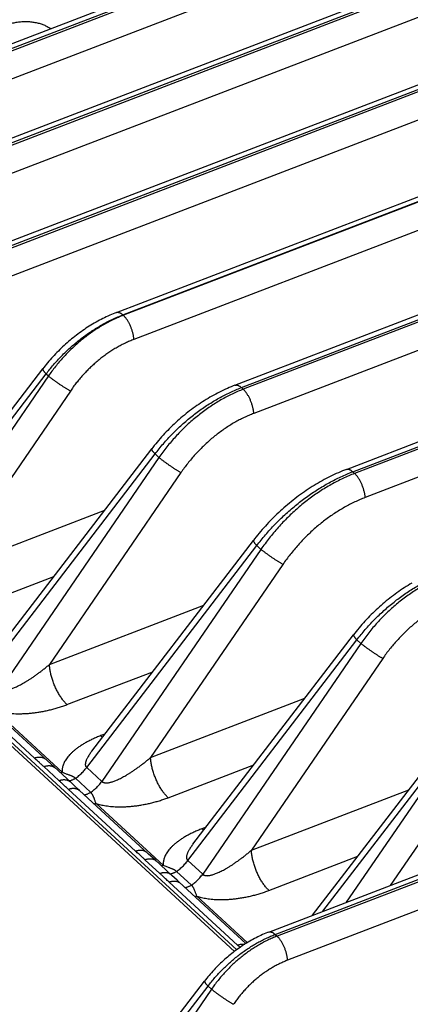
# Model space of a CAD drawing. Extents: x 0 to 840, y 0 to 594.
# Tile 55 of 84: x 696 to 706, y 518 to 543. Entities that reach past the tile are written whole.
import ezdxf

# ---------------------------------------------------------------- set-up
doc = ezdxf.new("R2010")
doc.units = 0
doc.header["$LTSCALE"] = 25.4
doc.header["$MEASUREMENT"] = 0
doc.layers.get('0').update_dxf_attribs({"linetype": 'CONTINUOUS'})
doc.layers.add('P-AX', color=7, linetype='CONTINUOUS')

msp = doc.modelspace()

# ---------------------------------------------------------------- linework, layer by layer
at = {"color": 7, "linetype": 'Continuous'}
for p, q in [((680.373, 536.195), (748.758, 562.433)), ((683.953, 535.208), (748.459, 559.958)), ((687.325, 533.935), (716.982, 545.314)), ((698.672, 535.486), (716.803, 542.442)), ((701.637, 533.667), (717.988, 539.941)), ((704.424, 531.563), (719.908, 537.503)), ((693.034, 529.133), (696.828, 534.078)), ((695.532, 526.835), (699.553, 532.075)), ((702.483, 519.993), (732.14, 531.371)), ((698.054, 524.515), (702.099, 529.787)), ((700.585, 522.187), (704.605, 527.428)), ((696.945, 524.272), (695.216, 525.861)), ((703.581, 520.414), (706.933, 524.783)), ((698.054, 524.514), (698.054, 524.514)), ((697.109, 524.123), (696.945, 524.272)), ((697.535, 523.731), (697.109, 524.123)), ((697.692, 523.584), (697.535, 523.731)), ((697.747, 523.534), (697.692, 523.584)), ((699.475, 521.944), (697.747, 523.534)), ((700.585, 522.187), (700.584, 522.187)), ((699.639, 521.795), (699.475, 521.944)), ((700.057, 521.411), (699.639, 521.795)), ((700.187, 521.29), (700.057, 521.411)), ((700.243, 521.237), (700.187, 521.29)), ((701.909, 519.705), (700.243, 521.237)), ((697.519, 514.389), (700.879, 518.769))]:
    msp.add_line(p, q, dxfattribs=at)
at = {"color": 9, "linetype": 'Continuous'}
for p, q in [((680.533, 536.136), (748.919, 562.374)), ((748.966, 562.331), (680.58, 536.093)), ((749.23, 561.729), (680.845, 535.491)), ((684.113, 535.149), (748.62, 559.899)), ((748.667, 559.856), (684.16, 535.106)), ((748.931, 559.254), (684.425, 534.504)), ((687.486, 533.876), (717.142, 545.255)), ((717.189, 545.211), (687.533, 533.833)), ((717.454, 544.609), (687.797, 533.231)), ((698.832, 535.427), (716.963, 542.383)), ((716.976, 542.372), (698.844, 535.415)), ((717.24, 541.77), (699.109, 534.813)), ((701.798, 533.609), (718.149, 539.882)), ((718.196, 539.839), (701.845, 533.565)), ((718.46, 539.237), (702.109, 532.963)), ((704.584, 531.504), (720.068, 537.445)), ((720.115, 537.401), (704.631, 531.461)), ((720.379, 536.799), (704.896, 530.859)), ((698.832, 535.427), (698.844, 535.415)), ((692.906, 528.728), (696.912, 533.95)), ((696.969, 533.898), (693.223, 528.437)), ((696.912, 533.95), (696.969, 533.898)), ((701.798, 533.609), (701.845, 533.565)), ((697.518, 533.521), (694.44, 529.033)), ((695.404, 526.43), (699.637, 531.948)), ((699.735, 531.858), (695.777, 526.087)), ((699.637, 531.948), (699.735, 531.858)), ((700.284, 531.481), (696.994, 526.684)), ((704.584, 531.504), (704.631, 531.461)), ((702.643, 519.934), (732.3, 531.312)), ((732.347, 531.269), (702.69, 519.891)), ((732.611, 530.667), (702.955, 519.289)), ((694.44, 529.033), (698.378, 530.544)), ((697.927, 524.11), (702.184, 529.659)), ((702.184, 529.659), (702.288, 529.563)), ((702.288, 529.563), (698.307, 523.76)), ((702.837, 529.186), (699.524, 524.357)), ((694.88, 528.03), (697.104, 528.883)), ((696.994, 526.684), (700.855, 528.165)), ((700.457, 521.783), (704.69, 527.3)), ((704.788, 527.211), (700.83, 521.44)), ((704.69, 527.3), (704.788, 527.211)), ((705.337, 526.833), (702.047, 522.037)), ((697.434, 525.681), (699.581, 526.504)), ((696.618, 524.344), (694.936, 525.891)), ((699.524, 524.357), (703.386, 525.838)), ((697.314, 523.988), (695.632, 525.535)), ((698.384, 524.944), (698.279, 524.904)), ((703.84, 520.513), (707.017, 524.655)), ((707.074, 524.603), (704.422, 520.737)), ((707.623, 524.226), (705.518, 521.157)), ((697.234, 523.779), (696.853, 524.13)), ((697.927, 524.11), (698.307, 523.76)), ((699.965, 523.353), (702.111, 524.177)), ((698.025, 523.487), (697.644, 523.837)), ((699.148, 522.017), (697.466, 523.564)), ((702.047, 522.037), (705.985, 523.548)), ((699.845, 521.66), (698.163, 523.208)), ((700.914, 522.616), (700.809, 522.576)), ((699.756, 521.459), (699.384, 521.802)), ((700.457, 521.783), (700.83, 521.44)), ((702.487, 521.033), (704.711, 521.887)), ((700.548, 521.167), (700.175, 521.51)), ((701.703, 519.667), (699.989, 521.244)), ((701.946, 519.728), (700.685, 520.888)), ((702.643, 519.934), (702.69, 519.891)), ((697.391, 513.984), (700.964, 518.641)), ((701.049, 518.564), (697.708, 513.693)), ((700.964, 518.641), (701.049, 518.564))]:
    msp.add_line(p, q, dxfattribs=at)
at = {"color": 7, "linetype": 'Continuous'}
for points in [[(698.672, 535.486), (698.634, 535.471), (698.59, 535.453), (698.547, 535.435), (698.503, 535.416), (698.46, 535.397), (698.416, 535.376), (698.373, 535.356), (698.33, 535.334), (698.287, 535.312), (698.245, 535.29), (698.202, 535.267), (698.16, 535.243), (698.117, 535.219), (698.075, 535.194), (698.034, 535.169), (697.992, 535.143), (697.951, 535.117), (697.909, 535.09), (697.869, 535.062), (697.828, 535.034), (697.787, 535.006), (697.747, 534.977), (697.707, 534.947), (697.668, 534.917), (697.629, 534.887), (697.59, 534.856), (697.551, 534.824), (697.512, 534.793), (697.474, 534.76), (697.437, 534.728), (697.399, 534.694), (697.362, 534.661), (697.325, 534.627), (697.289, 534.592), (697.253, 534.558), (697.218, 534.522), (697.182, 534.487), (697.148, 534.451), (697.113, 534.414), (697.079, 534.378), (697.046, 534.341), (697.012, 534.303), (696.98, 534.265), (696.947, 534.227), (696.916, 534.189), (696.884, 534.15), (696.853, 534.111), (696.828, 534.078)], [(701.637, 533.667), (701.594, 533.651), (701.545, 533.631), (701.496, 533.61), (701.447, 533.589), (701.398, 533.567), (701.349, 533.544), (701.3, 533.52), (701.251, 533.496), (701.203, 533.472), (701.155, 533.446), (701.107, 533.42), (701.059, 533.393), (701.011, 533.366), (700.964, 533.338), (700.917, 533.309), (700.87, 533.28), (700.823, 533.25), (700.776, 533.22), (700.73, 533.189), (700.684, 533.157), (700.638, 533.125), (700.593, 533.092), (700.548, 533.059), (700.503, 533.025), (700.459, 532.991), (700.415, 532.956), (700.371, 532.92), (700.328, 532.884), (700.285, 532.848), (700.242, 532.811), (700.2, 532.773), (700.158, 532.735), (700.116, 532.697), (700.075, 532.658), (700.035, 532.619), (699.994, 532.579), (699.955, 532.538), (699.915, 532.498), (699.876, 532.457), (699.838, 532.415), (699.8, 532.373), (699.762, 532.331), (699.725, 532.288), (699.689, 532.245), (699.653, 532.202), (699.617, 532.158), (699.582, 532.114), (699.553, 532.075)], [(704.424, 531.563), (704.378, 531.545), (704.327, 531.524), (704.275, 531.503), (704.224, 531.48), (704.172, 531.458), (704.121, 531.434), (704.07, 531.41), (704.019, 531.385), (703.968, 531.359), (703.918, 531.333), (703.867, 531.306), (703.817, 531.278), (703.767, 531.25), (703.717, 531.221), (703.667, 531.192), (703.618, 531.162), (703.568, 531.131), (703.519, 531.1), (703.47, 531.068), (703.422, 531.035), (703.374, 531.002), (703.326, 530.969), (703.278, 530.935), (703.23, 530.9), (703.183, 530.865), (703.137, 530.829), (703.09, 530.792), (703.044, 530.755), (702.998, 530.718), (702.953, 530.68), (702.908, 530.642), (702.863, 530.603), (702.819, 530.563), (702.775, 530.523), (702.731, 530.483), (702.688, 530.442), (702.645, 530.401), (702.603, 530.359), (702.561, 530.317), (702.519, 530.275), (702.478, 530.232), (702.438, 530.188), (702.398, 530.144), (702.358, 530.1), (702.319, 530.056), (702.28, 530.011), (702.242, 529.965), (702.204, 529.92), (702.167, 529.874), (702.13, 529.827), (702.099, 529.787)], [(706.064, 528.719), (706.016, 528.691), (705.969, 528.662), (705.922, 528.633), (705.875, 528.603), (705.829, 528.572), (705.783, 528.541), (705.737, 528.51), (705.691, 528.478), (705.646, 528.445), (705.601, 528.412), (705.556, 528.378), (705.511, 528.343), (705.467, 528.308), (705.424, 528.273), (705.38, 528.237), (705.337, 528.2), (705.295, 528.163), (705.252, 528.126), (705.21, 528.088), (705.169, 528.049), (705.128, 528.011), (705.087, 527.971), (705.047, 527.931), (705.007, 527.891), (704.968, 527.85), (704.929, 527.809), (704.89, 527.768), (704.852, 527.726), (704.815, 527.684), (704.778, 527.641), (704.741, 527.598), (704.705, 527.554), (704.67, 527.51), (704.635, 527.466), (704.605, 527.428)], [(702.483, 519.993), (702.448, 519.979), (702.408, 519.963), (702.367, 519.946), (702.327, 519.928), (702.286, 519.91), (702.246, 519.891), (702.206, 519.871), (702.166, 519.851), (702.126, 519.83), (702.087, 519.809), (702.047, 519.787), (702.008, 519.765), (701.969, 519.742), (701.93, 519.719), (701.891, 519.695), (701.853, 519.67), (701.815, 519.645), (701.777, 519.619), (701.739, 519.593), (701.702, 519.567), (701.664, 519.54), (701.628, 519.512), (701.591, 519.484), (701.555, 519.456), (701.519, 519.427), (701.483, 519.397), (701.448, 519.367), (701.413, 519.337), (701.378, 519.306), (701.343, 519.275), (701.309, 519.244), (701.276, 519.212), (701.242, 519.179), (701.21, 519.147), (701.177, 519.113), (701.145, 519.08), (701.113, 519.046), (701.082, 519.012), (701.051, 518.977), (701.02, 518.942), (700.99, 518.907), (700.961, 518.871), (700.932, 518.836), (700.903, 518.799), (700.879, 518.769)]]:
    msp.add_lwpolyline(points, dxfattribs=at)
at = {"color": 7, "linetype": 'Continuous', "start_tangent": (-0.007898, 0.999969), "end_tangent": (0.796841, -0.604189)}
msp.add_spline([(695.545, 542.264), (695.546, 542.294), (695.551, 542.326), (695.56, 542.359), (695.573, 542.391), (695.589, 542.423), (695.609, 542.454), (695.633, 542.484), (695.66, 542.513), (695.69, 542.542), (695.724, 542.569), (695.76, 542.594), (695.799, 542.619), (695.841, 542.641), (695.885, 542.662), (695.932, 542.681), (695.981, 542.699), (696.031, 542.714), (696.083, 542.727), (696.136, 542.739), (696.19, 542.748), (696.246, 542.755), (696.301, 542.76), (696.357, 542.762), (696.413, 542.762), (696.469, 542.761), (696.525, 542.756), (696.579, 542.75), (696.633, 542.741), (696.685, 542.731), (696.736, 542.718), (696.785, 542.703), (696.833, 542.686), (696.878, 542.668), (696.92, 542.647), (696.96, 542.625), (696.998, 542.601), (697.023, 542.583)], degree=3, dxfattribs=at)
at = {"color": 9, "linetype": 'Continuous'}
for points, start_tangent, end_tangent in [([(696.912, 533.95), (697.003, 534.066), (697.098, 534.179), (697.196, 534.289), (697.298, 534.396), (697.403, 534.5), (697.511, 534.601), (697.622, 534.698), (697.735, 534.791), (697.851, 534.88), (697.969, 534.965), (698.089, 535.045), (698.211, 535.121), (698.333, 535.192), (698.457, 535.259), (698.582, 535.32), (698.707, 535.376), (698.832, 535.427)], (0.605506, 0.795841), (0.933639, 0.358215)), ([(698.844, 535.415), (698.719, 535.364), (698.595, 535.308), (698.471, 535.246), (698.348, 535.179), (698.227, 535.106), (698.107, 535.029), (697.99, 534.946), (697.874, 534.859), (697.761, 534.768), (697.65, 534.672), (697.542, 534.572), (697.438, 534.468), (697.337, 534.36), (697.239, 534.249), (697.145, 534.135), (697.055, 534.018), (696.969, 533.898)], (-0.933639, -0.358215), (-0.56889, -0.822413)), ([(698.672, 535.486), (698.683, 535.489), (698.699, 535.491), (698.716, 535.49), (698.734, 535.487), (698.753, 535.48), (698.772, 535.471), (698.792, 535.459), (698.812, 535.444), (698.832, 535.427)], (0.933716, 0.358013), (0.736003, -0.676979)), ([(699.109, 534.813), (699.106, 534.846), (699.102, 534.88), (699.096, 534.915), (699.088, 534.95), (699.079, 534.986), (699.069, 535.022), (699.057, 535.059), (699.044, 535.095), (699.03, 535.13), (699.014, 535.165), (698.998, 535.199), (698.981, 535.232), (698.963, 535.264), (698.944, 535.294), (698.925, 535.322), (698.905, 535.349), (698.885, 535.373), (698.865, 535.395), (698.844, 535.415)], (-0.06154, 0.998105), (-0.736003, 0.676979)), ([(699.109, 534.813), (699.002, 534.77), (698.896, 534.722), (698.791, 534.669), (698.687, 534.612), (698.584, 534.55), (698.482, 534.484), (698.383, 534.414), (698.284, 534.34), (698.188, 534.262), (698.095, 534.18), (698.003, 534.095), (697.915, 534.007), (697.829, 533.915), (697.746, 533.82), (697.667, 533.723), (697.59, 533.623), (697.518, 533.521)], (-0.933639, -0.358216), (-0.565623, -0.824664)), ([(696.828, 534.078), (696.826, 534.076), (696.825, 534.07), (696.826, 534.063), (696.83, 534.054), (696.835, 534.043), (696.843, 534.031), (696.853, 534.017), (696.865, 534.002), (696.879, 533.986), (696.895, 533.969), (696.912, 533.95)], (-0.612553, -0.79043), (0.700852, -0.713307)), ([(697.518, 533.521), (697.493, 533.535), (697.468, 533.55), (697.441, 533.566), (697.414, 533.583), (697.385, 533.601), (697.356, 533.62), (697.326, 533.639), (697.296, 533.659), (697.265, 533.679), (697.235, 533.7), (697.205, 533.721), (697.175, 533.742), (697.145, 533.763), (697.117, 533.784), (697.089, 533.804), (697.062, 533.824), (697.037, 533.844), (697.013, 533.863), (696.99, 533.881), (696.969, 533.898)], (-0.870619, 0.491959), (-0.769657, 0.638457)), ([(699.637, 531.948), (699.74, 532.078), (699.846, 532.205), (699.957, 532.329), (700.071, 532.449), (700.19, 532.566), (700.311, 532.679), (700.436, 532.788), (700.564, 532.893), (700.694, 532.993), (700.827, 533.089), (700.962, 533.179), (701.098, 533.265), (701.236, 533.345), (701.376, 533.419), (701.516, 533.488), (701.657, 533.551), (701.798, 533.609)], (0.605861, 0.795571), (0.933639, 0.358215)), ([(701.845, 533.565), (701.704, 533.508), (701.564, 533.444), (701.424, 533.375), (701.286, 533.299), (701.15, 533.217), (701.015, 533.13), (700.883, 533.037), (700.753, 532.939), (700.626, 532.836), (700.501, 532.729), (700.38, 532.616), (700.263, 532.499), (700.149, 532.378), (700.039, 532.253), (699.933, 532.125), (699.832, 531.993), (699.735, 531.858)], (-0.933639, -0.358215), (-0.568527, -0.822664)), ([(701.637, 533.667), (701.649, 533.671), (701.665, 533.673), (701.682, 533.672), (701.7, 533.669), (701.719, 533.662), (701.738, 533.653), (701.757, 533.641), (701.778, 533.626), (701.798, 533.609)], (0.933716, 0.358014), (0.736003, -0.676979)), ([(702.109, 532.963), (702.106, 532.996), (702.102, 533.03), (702.096, 533.065), (702.088, 533.1), (702.079, 533.136), (702.069, 533.172), (702.057, 533.209), (702.044, 533.245), (702.03, 533.28), (702.015, 533.315), (701.998, 533.349), (701.981, 533.382), (701.963, 533.414), (701.944, 533.444), (701.925, 533.472), (701.905, 533.499), (701.885, 533.523), (701.865, 533.545), (701.845, 533.565)], (-0.06154, 0.998105), (-0.736003, 0.676979)), ([(702.109, 532.963), (701.987, 532.914), (701.865, 532.858), (701.745, 532.798), (701.625, 532.732), (701.507, 532.662), (701.391, 532.586), (701.276, 532.505), (701.164, 532.42), (701.053, 532.331), (700.946, 532.237), (700.841, 532.139), (700.739, 532.038), (700.641, 531.933), (700.546, 531.824), (700.455, 531.712), (700.367, 531.598), (700.284, 531.481)], (-0.933639, -0.358216), (-0.565623, -0.824664)), ([(699.553, 532.075), (699.552, 532.073), (699.55, 532.068), (699.551, 532.06), (699.555, 532.051), (699.56, 532.041), (699.568, 532.029), (699.578, 532.015), (699.59, 532), (699.604, 531.984), (699.62, 531.966), (699.637, 531.948)], (-0.612553, -0.79043), (0.700852, -0.713307)), ([(700.284, 531.481), (700.26, 531.495), (700.234, 531.51), (700.208, 531.526), (700.18, 531.543), (700.151, 531.561), (700.122, 531.579), (700.092, 531.599), (700.062, 531.619), (700.031, 531.639), (700.001, 531.66), (699.971, 531.681), (699.941, 531.702), (699.912, 531.723), (699.883, 531.744), (699.855, 531.764), (699.829, 531.784), (699.803, 531.804), (699.779, 531.823), (699.756, 531.841), (699.735, 531.858)], (-0.870619, 0.491959), (-0.769657, 0.638457)), ([(702.184, 529.659), (702.291, 529.795), (702.402, 529.929), (702.518, 530.059), (702.637, 530.187), (702.761, 530.31), (702.887, 530.43), (703.017, 530.546), (703.15, 530.658), (703.286, 530.766), (703.424, 530.868), (703.564, 530.966), (703.706, 531.059), (703.85, 531.147), (703.995, 531.23), (704.141, 531.307), (704.289, 531.378), (704.436, 531.444), (704.584, 531.504)], (0.606145, 0.795354), (0.933639, 0.358215)), ([(704.631, 531.461), (704.484, 531.401), (704.336, 531.334), (704.19, 531.262), (704.045, 531.184), (703.902, 531.1), (703.76, 531.01), (703.62, 530.915), (703.482, 530.814), (703.347, 530.709), (703.215, 530.598), (703.086, 530.483), (702.96, 530.363), (702.838, 530.239), (702.72, 530.111), (702.605, 529.979), (702.495, 529.844), (702.389, 529.705), (702.288, 529.563)], (-0.933639, -0.358215), (-0.568237, -0.822865)), ([(704.424, 531.563), (704.435, 531.566), (704.452, 531.568), (704.469, 531.568), (704.487, 531.564), (704.505, 531.558), (704.525, 531.548), (704.544, 531.536), (704.564, 531.521), (704.584, 531.504)], (0.933716, 0.358014), (0.736003, -0.676979)), ([(704.896, 530.859), (704.893, 530.891), (704.889, 530.925), (704.883, 530.96), (704.875, 530.995), (704.866, 531.031), (704.856, 531.068), (704.844, 531.104), (704.831, 531.14), (704.817, 531.176), (704.801, 531.21), (704.785, 531.245), (704.768, 531.277), (704.75, 531.309), (704.731, 531.339), (704.712, 531.368), (704.692, 531.394), (704.672, 531.419), (704.652, 531.441), (704.631, 531.461)], (-0.06154, 0.998105), (-0.736003, 0.676979)), ([(704.896, 530.859), (704.766, 530.806), (704.636, 530.748), (704.507, 530.684), (704.38, 530.615), (704.254, 530.541), (704.129, 530.462), (704.006, 530.378), (703.885, 530.289), (703.767, 530.196), (703.651, 530.099), (703.537, 529.997), (703.427, 529.891), (703.319, 529.782), (703.215, 529.669), (703.115, 529.553), (703.018, 529.433), (702.925, 529.311), (702.837, 529.186)], (-0.933639, -0.358216), (-0.565623, -0.824664)), ([(702.099, 529.787), (702.098, 529.785), (702.097, 529.779), (702.098, 529.772), (702.101, 529.763), (702.107, 529.752), (702.114, 529.74), (702.124, 529.726), (702.136, 529.711), (702.15, 529.695), (702.166, 529.678), (702.184, 529.659)], (-0.612553, -0.79043), (0.700852, -0.713307)), ([(702.837, 529.186), (702.813, 529.2), (702.787, 529.215), (702.76, 529.231), (702.733, 529.248), (702.704, 529.266), (702.675, 529.285), (702.645, 529.304), (702.615, 529.324), (702.584, 529.345), (702.554, 529.365), (702.524, 529.386), (702.494, 529.407), (702.464, 529.428), (702.436, 529.449), (702.408, 529.47), (702.381, 529.49), (702.356, 529.509), (702.332, 529.528), (702.309, 529.546), (702.288, 529.563)], (-0.870619, 0.491959), (-0.769657, 0.638457)), ([(704.69, 527.3), (704.792, 527.43), (704.899, 527.557), (705.009, 527.681), (705.124, 527.802), (705.242, 527.919), (705.364, 528.032), (705.489, 528.141), (705.617, 528.246), (705.747, 528.346), (705.88, 528.442), (706.014, 528.532), (706.151, 528.617), (706.289, 528.697), (706.428, 528.772), (706.568, 528.841), (706.709, 528.904), (706.85, 528.961)], (0.605861, 0.795571), (0.933639, 0.358215)), ([(706.897, 528.918), (706.756, 528.861), (706.616, 528.797), (706.477, 528.727), (706.339, 528.651), (706.203, 528.57), (706.068, 528.483), (705.936, 528.39), (705.806, 528.292), (705.678, 528.189), (705.554, 528.081), (705.433, 527.969), (705.315, 527.852), (705.201, 527.731), (705.091, 527.606), (704.986, 527.477), (704.884, 527.346), (704.788, 527.211)], (-0.933639, -0.358215), (-0.568527, -0.822664)), ([(707.162, 528.316), (707.039, 528.266), (706.918, 528.211), (706.797, 528.151), (706.678, 528.085), (706.56, 528.014), (706.443, 527.938), (706.329, 527.858), (706.216, 527.773), (706.106, 527.683), (705.998, 527.59), (705.894, 527.492), (705.792, 527.39), (705.694, 527.285), (705.599, 527.177), (705.507, 527.065), (705.42, 526.951), (705.337, 526.833)], (-0.933639, -0.358216), (-0.565623, -0.824664)), ([(704.605, 527.428), (704.604, 527.426), (704.603, 527.42), (704.604, 527.413), (704.607, 527.404), (704.613, 527.393), (704.621, 527.381), (704.63, 527.368), (704.642, 527.353), (704.656, 527.336), (704.672, 527.319), (704.69, 527.3)], (-0.612553, -0.79043), (0.700852, -0.713307)), ([(705.337, 526.833), (705.312, 526.847), (705.287, 526.862), (705.26, 526.878), (705.232, 526.895), (705.204, 526.913), (705.175, 526.932), (705.145, 526.952), (705.114, 526.972), (705.084, 526.992), (705.054, 527.013), (705.023, 527.034), (704.994, 527.055), (704.964, 527.076), (704.936, 527.096), (704.908, 527.117), (704.881, 527.137), (704.856, 527.156), (704.831, 527.175), (704.809, 527.193), (704.788, 527.211)], (-0.870619, 0.491959), (-0.769657, 0.638457)), ([(695.777, 526.087), (695.786, 526.079), (695.796, 526.072), (695.807, 526.066), (695.82, 526.06), (695.835, 526.056), (695.851, 526.053), (695.87, 526.051), (695.891, 526.051), (695.915, 526.052), (695.942, 526.056), (695.972, 526.061), (696.005, 526.07), (696.041, 526.08), (696.081, 526.094), (696.123, 526.11), (696.168, 526.129), (696.216, 526.152), (696.267, 526.177), (696.321, 526.206), (696.379, 526.239), (696.439, 526.275), (696.502, 526.315), (696.568, 526.358), (696.636, 526.405), (696.705, 526.455), (696.776, 526.508), (696.848, 526.564), (696.921, 526.623), (696.994, 526.684)], (0.676928, -0.73605), (0.760066, 0.649846)), ([(697.434, 525.681), (697.405, 525.709), (697.376, 525.74), (697.347, 525.775), (697.318, 525.811), (697.29, 525.851), (697.263, 525.892), (697.236, 525.936), (697.21, 525.981), (697.185, 526.028), (697.161, 526.077), (697.138, 526.127), (697.117, 526.177), (697.097, 526.229), (697.078, 526.281), (697.061, 526.333), (697.046, 526.385), (697.033, 526.437), (697.021, 526.488), (697.011, 526.539), (697.004, 526.589), (696.998, 526.637), (696.994, 526.684)], (-0.736003, 0.676979), (-0.06154, 0.998105)), ([(695.632, 525.535), (695.687, 525.519), (695.746, 525.504), (695.81, 525.49), (695.879, 525.478), (695.951, 525.468), (696.028, 525.461), (696.108, 525.455), (696.193, 525.453), (696.282, 525.453), (696.374, 525.456), (696.471, 525.462), (696.571, 525.471), (696.674, 525.484), (696.78, 525.501), (696.888, 525.521), (696.997, 525.546), (697.107, 525.574), (697.217, 525.606), (697.326, 525.641), (697.434, 525.681)], (0.952481, -0.304598), (0.933638, 0.358218)), ([(698.279, 524.904), (698.174, 524.861), (698.074, 524.817), (697.98, 524.77), (697.892, 524.722), (697.81, 524.673), (697.734, 524.623), (697.665, 524.573), (697.603, 524.522), (697.547, 524.472), (697.498, 524.422), (697.455, 524.373), (697.419, 524.325), (697.388, 524.278), (697.363, 524.233), (697.343, 524.188), (697.328, 524.145), (697.319, 524.103), (697.313, 524.063), (697.312, 524.024), (697.314, 523.988)], (-0.933639, -0.358216), (0.117123, -0.993117)), ([(698.279, 524.904), (698.308, 524.878), (698.324, 524.866)], (0.736003, -0.676979), (0.796401, -0.604769)), ([(698.054, 524.514), (698.03, 524.483), (698.002, 524.442), (697.977, 524.404), (697.956, 524.369), (697.938, 524.336), (697.923, 524.305), (697.912, 524.277), (697.903, 524.252), (697.897, 524.229), (697.894, 524.209), (697.893, 524.19), (697.893, 524.174), (697.896, 524.16), (697.899, 524.148), (697.904, 524.137), (697.91, 524.127), (697.918, 524.118), (697.927, 524.11)], (-0.608649, -0.79344), (0.790954, -0.611875)), ([(696.618, 524.344), (696.647, 524.354), (696.675, 524.361), (696.704, 524.366), (696.731, 524.369), (696.758, 524.369), (696.784, 524.367), (696.809, 524.362), (696.833, 524.354), (696.855, 524.344), (696.875, 524.332), (696.894, 524.318), (696.898, 524.314)], (0.933639, 0.358215), (0.735995, -0.676987)), ([(696.853, 524.13), (696.829, 524.152), (696.803, 524.175), (696.775, 524.201), (696.742, 524.231), (696.705, 524.264), (696.664, 524.302), (696.618, 524.344)], (-0.736003, 0.676978), (-0.736, 0.676982)), ([(698.307, 523.76), (698.316, 523.752), (698.326, 523.744), (698.338, 523.738), (698.35, 523.733), (698.365, 523.729), (698.381, 523.725), (698.4, 523.724), (698.421, 523.723), (698.445, 523.725), (698.472, 523.728), (698.502, 523.734), (698.536, 523.742), (698.572, 523.753), (698.611, 523.766), (698.653, 523.783), (698.698, 523.802), (698.746, 523.824), (698.797, 523.85), (698.852, 523.879), (698.909, 523.911), (698.97, 523.948), (699.033, 523.987), (699.098, 524.031), (699.166, 524.077), (699.236, 524.128), (699.307, 524.181), (699.379, 524.237), (699.451, 524.295), (699.524, 524.357)], (0.676928, -0.73605), (0.760066, 0.649846)), ([(699.965, 523.353), (699.935, 523.382), (699.906, 523.413), (699.877, 523.447), (699.849, 523.484), (699.82, 523.523), (699.793, 523.565), (699.766, 523.608), (699.74, 523.654), (699.715, 523.701), (699.691, 523.749), (699.668, 523.799), (699.647, 523.85), (699.627, 523.901), (699.609, 523.953), (699.592, 524.006), (699.576, 524.058), (699.563, 524.11), (699.551, 524.161), (699.542, 524.212), (699.534, 524.261), (699.528, 524.31), (699.524, 524.357)], (-0.736003, 0.676979), (-0.06154, 0.998105)), ([(696.853, 524.13), (696.882, 524.139), (696.91, 524.147), (696.938, 524.152), (696.965, 524.154), (696.992, 524.155), (697.017, 524.152), (697.042, 524.148), (697.065, 524.141), (697.087, 524.131), (697.108, 524.12), (697.127, 524.106), (697.134, 524.1)], (0.933639, 0.358216), (0.736042, -0.676936)), ([(697.314, 523.988), (697.287, 523.979), (697.271, 523.974)], (-0.933639, -0.358215), (-0.968071, -0.250675)), ([(697.644, 523.837), (697.634, 523.846), (697.623, 523.855), (697.611, 523.863), (697.597, 523.871), (697.582, 523.879), (697.566, 523.887), (697.547, 523.896), (697.526, 523.904), (697.502, 523.913), (697.474, 523.924), (697.442, 523.936), (697.405, 523.95), (697.362, 523.967), (697.314, 523.988)], (-0.736003, 0.676978), (-0.908531, 0.417818)), ([(697.644, 523.837), (697.69, 523.869), (697.734, 523.904), (697.776, 523.941), (697.817, 523.981), (697.856, 524.022), (697.892, 524.065), (697.927, 524.11)], (0.82971, 0.558194), (0.5873, 0.809369)), ([(697.234, 523.779), (697.263, 523.789), (697.291, 523.797), (697.318, 523.802), (697.346, 523.804), (697.372, 523.804), (697.398, 523.802), (697.423, 523.798), (697.446, 523.79), (697.468, 523.781), (697.489, 523.77), (697.507, 523.756), (697.515, 523.749)], (0.933639, 0.358215), (0.735992, -0.67699)), ([(697.466, 523.564), (697.421, 523.606), (697.38, 523.644), (697.344, 523.678), (697.312, 523.707), (697.284, 523.734), (697.258, 523.757), (697.234, 523.779)], (-0.736005, 0.676976), (-0.736002, 0.676979)), ([(697.644, 523.837), (697.618, 523.82), (697.591, 523.805), (697.563, 523.793), (697.536, 523.782), (697.508, 523.773), (697.493, 523.77)], (-0.829704, -0.558204), (-0.975831, -0.218525)), ([(698.025, 523.487), (698.071, 523.519), (698.114, 523.554), (698.157, 523.591), (698.198, 523.63), (698.236, 523.672), (698.273, 523.715), (698.307, 523.76)], (0.82971, 0.558194), (0.5873, 0.809369)), ([(697.466, 523.564), (697.495, 523.574), (697.524, 523.581), (697.552, 523.586), (697.579, 523.589), (697.606, 523.589), (697.632, 523.586), (697.657, 523.581), (697.681, 523.574), (697.703, 523.564), (697.723, 523.552), (697.742, 523.538), (697.747, 523.534)], (0.933638, 0.358217), (0.735979, -0.677004)), ([(698.025, 523.487), (697.999, 523.47), (697.972, 523.455), (697.944, 523.442), (697.917, 523.432), (697.889, 523.423), (697.872, 523.419)], (-0.82971, -0.558194), (-0.976915, -0.213627)), ([(698.163, 523.208), (698.148, 523.244), (698.136, 523.277), (698.125, 523.307), (698.115, 523.335), (698.105, 523.358), (698.096, 523.38), (698.088, 523.398), (698.079, 523.415), (698.071, 523.43), (698.062, 523.444), (698.053, 523.456), (698.044, 523.467), (698.035, 523.477), (698.025, 523.487)], (-0.37364, 0.927574), (-0.736002, 0.67698)), ([(698.163, 523.208), (698.217, 523.191), (698.277, 523.176), (698.341, 523.163), (698.409, 523.151), (698.482, 523.141), (698.558, 523.133), (698.639, 523.128), (698.723, 523.125), (698.812, 523.125), (698.905, 523.128), (699.001, 523.134), (699.101, 523.144), (699.204, 523.157), (699.31, 523.174), (699.418, 523.194), (699.527, 523.218), (699.637, 523.246), (699.747, 523.278), (699.856, 523.314), (699.965, 523.353)], (0.952481, -0.304598), (0.933638, 0.358218)), ([(698.163, 523.208), (698.135, 523.198), (698.117, 523.193)], (-0.93364, -0.358212), (-0.969246, -0.246094)), ([(700.809, 522.576), (700.704, 522.534), (700.605, 522.489), (700.511, 522.443), (700.422, 522.395), (700.34, 522.346), (700.264, 522.296), (700.195, 522.245), (700.133, 522.195), (700.077, 522.145), (700.028, 522.095), (699.985, 522.046), (699.949, 521.998), (699.918, 521.951), (699.893, 521.905), (699.874, 521.861), (699.859, 521.817), (699.849, 521.775), (699.843, 521.735), (699.842, 521.697), (699.845, 521.66)], (-0.933639, -0.358216), (0.117123, -0.993117)), ([(700.809, 522.576), (700.839, 522.551), (700.854, 522.539)], (0.736003, -0.676979), (0.796401, -0.604769)), ([(699.148, 522.017), (699.177, 522.027), (699.206, 522.034), (699.234, 522.039), (699.261, 522.042), (699.288, 522.042), (699.314, 522.039), (699.339, 522.034), (699.363, 522.027), (699.385, 522.017), (699.405, 522.005), (699.424, 521.991), (699.429, 521.987)], (0.933639, 0.358215), (0.735995, -0.676987)), ([(699.384, 521.802), (699.359, 521.825), (699.334, 521.848), (699.305, 521.874), (699.273, 521.904), (699.236, 521.937), (699.194, 521.975), (699.148, 522.017)], (-0.736003, 0.676978), (-0.736, 0.676982)), ([(700.584, 522.187), (700.561, 522.155), (700.532, 522.115), (700.507, 522.077), (700.486, 522.042), (700.468, 522.009), (700.453, 521.978), (700.442, 521.95), (700.433, 521.925), (700.428, 521.902), (700.424, 521.881), (700.423, 521.863), (700.424, 521.847), (700.426, 521.833), (700.43, 521.82), (700.435, 521.809), (700.441, 521.799), (700.448, 521.791), (700.457, 521.783)], (-0.608649, -0.79344), (0.790954, -0.611875)), ([(700.83, 521.44), (700.838, 521.432), (700.848, 521.424), (700.86, 521.418), (700.873, 521.413), (700.887, 521.409), (700.904, 521.406), (700.922, 521.404), (700.944, 521.403), (700.968, 521.405), (700.995, 521.408), (701.025, 521.414), (701.058, 521.422), (701.094, 521.433), (701.133, 521.446), (701.175, 521.463), (701.22, 521.482), (701.268, 521.504), (701.32, 521.53), (701.374, 521.559), (701.431, 521.592), (701.492, 521.628), (701.555, 521.667), (701.621, 521.711), (701.688, 521.757), (701.758, 521.808), (701.829, 521.861), (701.901, 521.917), (701.974, 521.975), (702.047, 522.037)], (0.676928, -0.73605), (0.760066, 0.649846)), ([(702.487, 521.033), (702.458, 521.062), (702.429, 521.093), (702.4, 521.127), (702.371, 521.164), (702.343, 521.203), (702.315, 521.245), (702.288, 521.288), (702.262, 521.334), (702.237, 521.381), (702.213, 521.429), (702.191, 521.479), (702.169, 521.53), (702.149, 521.581), (702.131, 521.633), (702.114, 521.686), (702.099, 521.738), (702.085, 521.79), (702.074, 521.841), (702.064, 521.892), (702.056, 521.941), (702.05, 521.99), (702.047, 522.037)], (-0.736003, 0.676979), (-0.06154, 0.998105)), ([(699.384, 521.802), (699.412, 521.812), (699.44, 521.819), (699.468, 521.824), (699.495, 521.827), (699.522, 521.827), (699.548, 521.825), (699.572, 521.82), (699.596, 521.813), (699.618, 521.804), (699.638, 521.792), (699.657, 521.779), (699.664, 521.772)], (0.933639, 0.358216), (0.736042, -0.676936)), ([(700.175, 521.51), (700.22, 521.542), (700.264, 521.577), (700.306, 521.614), (700.347, 521.653), (700.386, 521.695), (700.423, 521.738), (700.457, 521.783)], (0.82971, 0.558194), (0.5873, 0.809369)), ([(699.845, 521.66), (699.817, 521.651), (699.801, 521.646)], (-0.933639, -0.358215), (-0.968071, -0.250675)), ([(700.175, 521.51), (700.164, 521.519), (700.153, 521.527), (700.141, 521.535), (700.128, 521.544), (700.113, 521.552), (700.096, 521.56), (700.077, 521.568), (700.056, 521.577), (700.032, 521.586), (700.004, 521.596), (699.972, 521.608), (699.935, 521.622), (699.893, 521.639), (699.845, 521.66)], (-0.736003, 0.676978), (-0.908531, 0.417818)), ([(700.175, 521.51), (700.148, 521.493), (700.121, 521.478), (700.094, 521.465), (700.066, 521.455), (700.039, 521.446), (700.023, 521.442)], (-0.829704, -0.558204), (-0.975831, -0.218525)), ([(699.756, 521.459), (699.785, 521.469), (699.813, 521.477), (699.841, 521.482), (699.868, 521.484), (699.895, 521.484), (699.92, 521.482), (699.945, 521.478), (699.968, 521.47), (699.99, 521.461), (700.011, 521.45), (700.03, 521.436), (700.037, 521.429)], (0.933639, 0.358215), (0.735992, -0.67699)), ([(699.989, 521.244), (699.943, 521.286), (699.902, 521.324), (699.866, 521.358), (699.834, 521.387), (699.806, 521.414), (699.781, 521.437), (699.756, 521.459)], (-0.736005, 0.676976), (-0.736002, 0.676979)), ([(699.989, 521.244), (700.017, 521.254), (700.046, 521.261), (700.074, 521.266), (700.102, 521.269), (700.129, 521.269), (700.155, 521.266), (700.18, 521.261), (700.203, 521.254), (700.225, 521.244), (700.246, 521.232), (700.264, 521.218), (700.269, 521.214)], (0.933638, 0.358217), (0.735979, -0.677004)), ([(700.548, 521.167), (700.593, 521.199), (700.637, 521.234), (700.679, 521.271), (700.72, 521.31), (700.759, 521.352), (700.795, 521.395), (700.83, 521.44)], (0.82971, 0.558194), (0.5873, 0.809369)), ([(700.548, 521.167), (700.521, 521.15), (700.494, 521.135), (700.466, 521.122), (700.439, 521.112), (700.411, 521.103), (700.394, 521.099)], (-0.82971, -0.558194), (-0.976915, -0.213627)), ([(700.685, 520.888), (700.671, 520.924), (700.658, 520.957), (700.647, 520.987), (700.637, 521.015), (700.627, 521.038), (700.619, 521.06), (700.61, 521.078), (700.601, 521.095), (700.593, 521.11), (700.584, 521.124), (700.576, 521.136), (700.567, 521.147), (700.557, 521.157), (700.548, 521.167)], (-0.37364, 0.927574), (-0.736002, 0.67698)), ([(700.685, 520.888), (700.74, 520.871), (700.799, 520.856), (700.863, 520.843), (700.931, 520.831), (701.004, 520.821), (701.08, 520.813), (701.161, 520.808), (701.245, 520.805), (701.334, 520.805), (701.427, 520.808), (701.524, 520.814), (701.623, 520.824), (701.727, 520.837), (701.832, 520.854), (701.94, 520.874), (702.05, 520.898), (702.159, 520.926), (702.269, 520.958), (702.379, 520.994), (702.487, 521.033)], (0.952481, -0.304598), (0.933638, 0.358218)), ([(700.685, 520.888), (700.658, 520.878), (700.639, 520.873)], (-0.93364, -0.358212), (-0.969246, -0.246094)), ([(700.964, 518.641), (701.048, 518.749), (701.137, 518.854), (701.229, 518.956), (701.324, 519.055), (701.422, 519.151), (701.524, 519.243), (701.628, 519.332), (701.734, 519.417), (701.843, 519.498), (701.954, 519.574), (702.066, 519.646), (702.18, 519.714), (702.295, 519.776), (702.411, 519.834), (702.527, 519.886), (702.643, 519.934)], (0.60505, 0.796188), (0.933639, 0.358215)), ([(702.69, 519.891), (702.574, 519.843), (702.458, 519.79), (702.343, 519.732), (702.229, 519.668), (702.117, 519.599), (702.006, 519.526), (701.898, 519.447), (701.791, 519.364), (701.687, 519.277), (701.586, 519.186), (701.488, 519.091), (701.393, 518.992), (701.301, 518.889), (701.213, 518.783), (701.129, 518.675), (701.049, 518.564)], (-0.933639, -0.358215), (-0.569357, -0.822091)), ([(702.483, 519.993), (702.494, 519.996), (702.511, 519.998), (702.528, 519.998), (702.546, 519.994), (702.564, 519.987), (702.583, 519.978), (702.603, 519.966), (702.623, 519.951), (702.643, 519.934)], (0.933717, 0.358013), (0.736003, -0.676979)), ([(702.955, 519.289), (702.952, 519.321), (702.947, 519.355), (702.942, 519.39), (702.934, 519.425), (702.925, 519.461), (702.915, 519.498), (702.903, 519.534), (702.89, 519.57), (702.876, 519.606), (702.86, 519.64), (702.844, 519.674), (702.827, 519.707), (702.809, 519.739), (702.79, 519.769), (702.771, 519.798), (702.751, 519.824), (702.731, 519.849), (702.711, 519.871), (702.69, 519.891)], (-0.06154, 0.998105), (-0.736003, 0.676979)), ([(701.703, 519.667), (701.731, 519.677), (701.76, 519.685), (701.788, 519.69), (701.816, 519.692), (701.843, 519.692), (701.869, 519.69), (701.881, 519.688)], (0.933639, 0.358215), (0.981484, -0.191545)), ([(701.759, 519.616), (701.739, 519.634), (701.721, 519.651), (701.703, 519.667)], (-0.739439, 0.673223), (-0.736002, 0.676979)), ([(701.759, 519.616), (701.786, 519.625)], (0.932491, 0.361192), (0.955258, 0.295773)), ([(701.764, 519.611), (701.759, 519.616)], (-0.736131, 0.676839), (-0.73944, 0.673223)), ([(702.955, 519.289), (702.858, 519.249), (702.762, 519.205), (702.667, 519.157), (702.573, 519.104), (702.48, 519.047), (702.388, 518.986), (702.298, 518.921), (702.21, 518.852), (702.124, 518.78), (702.041, 518.704), (701.96, 518.624), (701.881, 518.542), (701.805, 518.457), (701.733, 518.369), (701.664, 518.279), (701.598, 518.186)], (-0.933639, -0.358216), (-0.565623, -0.824664)), ([(700.879, 518.769), (700.878, 518.767), (700.877, 518.761), (700.878, 518.754), (700.881, 518.745), (700.887, 518.734), (700.895, 518.722), (700.904, 518.709), (700.916, 518.694), (700.93, 518.677), (700.946, 518.66), (700.964, 518.641)], (-0.612552, -0.79043), (0.700852, -0.713307)), ([(701.598, 518.186), (701.573, 518.2), (701.548, 518.215), (701.521, 518.231), (701.493, 518.248), (701.465, 518.266), (701.436, 518.285), (701.406, 518.304), (701.375, 518.324), (701.345, 518.345), (701.315, 518.366), (701.284, 518.387), (701.255, 518.408), (701.225, 518.428), (701.197, 518.449), (701.169, 518.47), (701.142, 518.49), (701.117, 518.509), (701.092, 518.528), (701.07, 518.546), (701.049, 518.564)], (-0.870619, 0.491959), (-0.769657, 0.638457))]:
    msp.add_spline(points, degree=3, dxfattribs=dict(at, start_tangent=start_tangent, end_tangent=end_tangent))
at = {"layer": 'P-AX', "color": 7, "linetype": 'Continuous'}
for p, q in [((701.681, 519.552), (692.182, 528.289)), ((701.624, 519.509), (692.185, 528.192))]:
    msp.add_line(p, q, dxfattribs=at)

doc.saveas('drawing.dxf')
